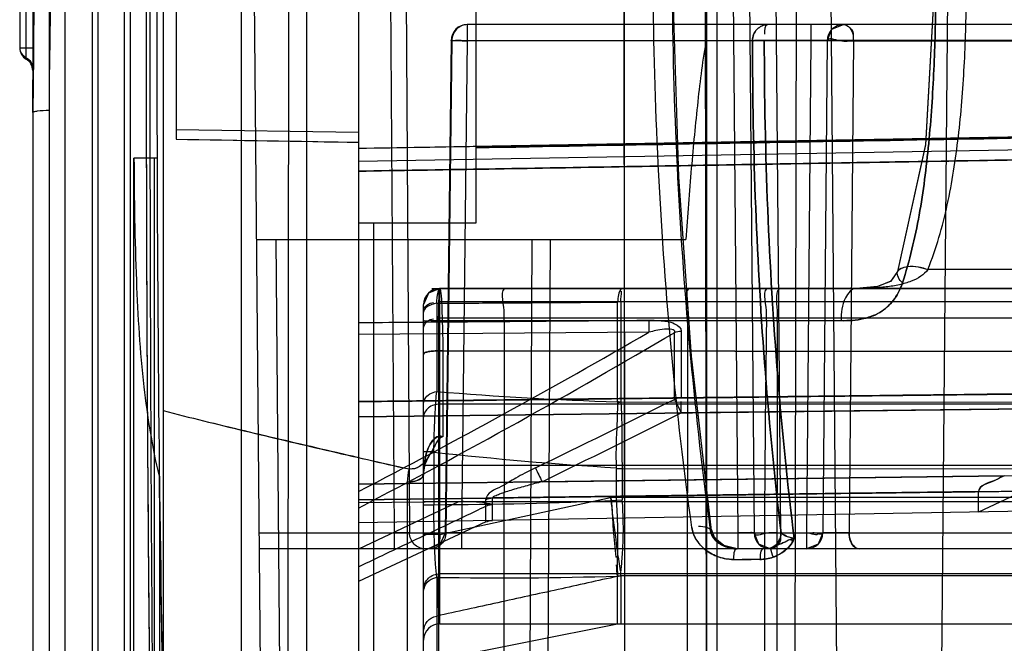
# Model space of a CAD drawing. Header units: millimetres. Extents: x 209 to 825, y 116 to 1310.
# Tile 37 of 70: x 209 to 224, y 1049 to 1058. Entities that reach past the tile are written whole.
import ezdxf

# ---------------------------------------------------------------- set-up
doc = ezdxf.new("R2010")
doc.units = ezdxf.units.MM
doc.header["$LTSCALE"] = 92.70943
doc.layers.get('0').update_dxf_attribs({"linetype": 'CONTINUOUS'})

msp = doc.modelspace()

# ---------------------------------------------------------------- linework, layer by layer
at = {"color": 7, "linetype": 'Continuous'}
for p, q in [((212.963, 1308.764), (212.963, 166.764)), ((210.763, 1306.564), (210.763, 168.964)), ((211.963, 1306.564), (211.963, 168.964)), ((213.763, 1081.764), (213.763, 1035.764)), ((209.763, 1075.764), (209.763, 1041.764)), ((219.263, 1075.764), (219.263, 1041.764)), ((208.763, 1074.764), (208.763, 1042.764)), ((209.673, 1072.109), (209.673, 1045.42)), ((210.171, 1045.418), (210.171, 1072.111)), ((210.171, 1045.417), (210.171, 1072.111)), ((209.013, 1071.764), (209.013, 1045.764)), ((209.263, 1046.014), (209.263, 1071.514)), ((210.263, 1046.014), (210.263, 1071.514)), ((215.563, 1062.264), (215.563, 1055.264)), ((210.963, 1060.974), (210.963, 1056.555)), ((208.663, 1057.783), (208.663, 1059.746)), ((208.563, 1059.573), (208.563, 1057.956)), ((212.163, 1058.764), (212.296, 1043.514)), ((212.689, 1058.764), (212.673, 1043.762)), ((214.257, 1058.764), (214.309, 1050.512)), ((214.494, 1058.764), (214.547, 1050.512)), ((217.84, 1058.764), (217.853, 1043.762)), ((217.854, 1043.762), (217.84, 1058.764)), ((219.087, 1058.764), (219.105, 1043.762)), ((219.104, 1058.764), (219.106, 1043.762)), ((219.513, 1058.764), (219.585, 1050.512)), ((219.763, 1058.764), (219.835, 1050.512)), ((220.167, 1058.764), (220.239, 1050.512)), ((220.482, 1058.764), (220.451, 1043.762)), ((221.013, 1058.764), (221.144, 1043.762)), ((222.678, 1043.762), (222.809, 1058.764)), ((215.434, 1058.314), (215.434, 1058.066)), ((227.319, 1058.314), (215.434, 1058.314)), ((220.707, 1058.314), (220.707, 1058.066)), ((208.563, 1057.956), (208.763, 1057.956)), ((208.663, 1057.956), (208.763, 1057.956)), ((215.184, 1058.067), (215.093, 1050.513)), ((215.196, 1058.066), (215.105, 1050.512)), ((220.707, 1058.066), (215.196, 1058.066)), ((215.434, 1058.066), (215.343, 1050.512)), ((227.263, 1058.072), (219.992, 1058.072)), ((219.992, 1058.072), (227.263, 1058.072)), ((220.707, 1058.066), (220.641, 1050.512)), ((220.957, 1058.066), (220.891, 1050.512)), ((221.361, 1058.066), (221.295, 1050.512)), ((221.361, 1058.066), (227.558, 1058.067)), ((210.963, 1056.703), (213.763, 1056.663)), ((225.457, 1056.617), (213.763, 1056.413)), ((225.417, 1056.597), (215.563, 1056.425)), ((210.963, 1056.555), (213.763, 1056.507)), ((225.417, 1056.418), (213.763, 1056.214)), ((225.417, 1056.418), (213.763, 1056.214)), ((210.317, 1041.937), (210.317, 1056.264)), ((210.671, 1056.264), (210.317, 1056.264)), ((210.631, 1043.33), (210.631, 1056.264)), ((225.063, 1056.258), (215.563, 1056.092)), ((215.563, 1056.092), (225.063, 1056.258)), ((215.563, 1055.264), (213.763, 1055.264)), ((213.994, 1055.264), (213.994, 1043.762)), ((212.196, 1055.014), (218.787, 1055.014)), ((212.496, 1055.014), (212.594, 1043.762)), ((216.425, 1055.014), (216.372, 1043.762)), ((216.654, 1043.762), (216.709, 1055.014)), ((226.263, 1054.554), (222.504, 1054.554)), ((214.888, 1054.264), (228.907, 1054.264)), ((228.907, 1054.26), (215.013, 1054.269)), ((215.013, 1049.114), (215.013, 1054.264)), ((214.763, 1043.765), (214.763, 1054.014)), ((214.964, 1054.035), (214.964, 1052.68)), ((226.263, 1054.058), (215.013, 1054.058)), ((217.771, 1054.057), (217.739, 1054.054)), ((217.739, 1052.521), (217.739, 1054.054)), ((217.788, 1054.058), (217.771, 1054.057)), ((214.994, 1053.769), (214.994, 1043.762)), ((214.994, 1053.769), (221.17, 1053.769)), ((228.89, 1053.808), (215.013, 1053.808)), ((215.998, 1053.769), (215.991, 1043.762)), ((218.816, 1053.769), (218.806, 1043.762)), ((220.191, 1053.769), (220.178, 1043.762)), ((218.221, 1053.589), (213.763, 1053.555)), ((218.616, 1052.56), (218.616, 1053.588)), ((218.718, 1053.606), (218.718, 1052.581)), ((215.057, 1053.305), (215.013, 1053.306)), ((215.013, 1053.306), (215.057, 1053.305)), ((215.056, 1053.305), (228.646, 1053.286)), ((228.646, 1053.287), (215.056, 1053.305)), ((215.057, 1053.305), (215.057, 1051.985)), ((225.063, 1052.655), (213.763, 1052.525)), ((217.771, 1052.512), (217.738, 1052.503)), ((217.789, 1052.515), (217.771, 1052.512)), ((226.563, 1052.511), (217.789, 1052.515)), ((213.763, 1052.294), (225.062, 1052.427)), ((225.062, 1052.426), (213.763, 1052.294)), ((213.763, 1052.294), (225.063, 1052.425)), ((228.871, 1052.485), (215.013, 1052.485)), ((225.815, 1052.435), (218.718, 1052.351)), ((226.163, 1052.174), (223.282, 1050.83)), ((214.92, 1051.753), (214.763, 1051.753)), ((214.92, 1051.753), (214.92, 1050.942)), ((228.837, 1051.543), (214.763, 1051.543)), ((217.718, 1051.494), (217.718, 1051.052)), ((217.811, 1051.494), (217.718, 1051.494)), ((217.811, 1051.5), (226.563, 1051.494)), ((217.811, 1051.494), (217.811, 1051.052)), ((210.707, 1051.381), (210.707, 1041.764)), ((213.763, 1051.259), (225.417, 1051.411)), ((223.676, 1051.388), (213.763, 1051.259)), ((214.513, 1051.29), (214.513, 1043.514)), ((216.582, 1051.295), (223.676, 1051.388)), ((225.417, 1051.171), (213.763, 1051.019)), ((223.282, 1051.143), (215.821, 1051.046)), ((223.282, 1050.83), (223.282, 1051.142)), ((215.3, 1050.989), (213.763, 1050.259)), ((215.3, 1050.989), (213.763, 1050.969)), ((228.827, 1050.985), (214.763, 1050.985)), ((215.013, 1050.487), (217.634, 1051.052)), ((215.72, 1050.677), (215.72, 1051.024)), ((215.821, 1050.7), (215.821, 1051.046)), ((226.563, 1051.052), (217.634, 1051.052)), ((217.72, 1051.012), (217.813, 1051.018)), ((225.417, 1050.868), (213.763, 1050.664)), ((214.763, 1050.942), (214.92, 1050.942)), ((215.72, 1050.677), (213.763, 1049.764)), ((212.235, 1050.512), (228.691, 1050.512)), ((214.309, 1050.512), (214.309, 1050.264)), ((215.013, 1050.487), (214.763, 1050.487)), ((215.343, 1050.512), (215.343, 1050.264)), ((219.585, 1050.512), (219.585, 1050.264)), ((219.909, 1050.337), (219.835, 1050.512)), ((220.641, 1050.512), (220.641, 1050.264)), ((220.891, 1050.512), (220.817, 1050.337)), ((228.447, 1050.264), (212.237, 1050.264)), ((220.817, 1050.337), (220.641, 1050.264)), ((217.751, 1050.14), (217.778, 1049.926)), ((219.518, 1050.102), (219.79, 1050.103)), ((219.926, 1050.103), (219.654, 1050.103)), ((214.964, 1049.828), (214.964, 1048.554)), ((228.829, 1049.881), (215.013, 1049.881)), ((217.788, 1049.851), (217.739, 1049.847)), ((217.739, 1049.11), (217.739, 1049.847)), ((217.788, 1049.851), (217.788, 1049.115)), ((226.563, 1049.851), (217.788, 1049.85)), ((226.563, 1049.851), (217.788, 1049.851)), ((217.739, 1049.109), (214.964, 1048.554)), ((215.013, 1049.114), (228.817, 1049.114))]:
    msp.add_line(p, q, dxfattribs=at)
for points in [[(208.782, 1058.765), (208.773, 1057.84), (208.763, 1056.965)], [(219.184, 1050.544), (218.876, 1053.22), (218.678, 1055.976), (218.594, 1058.765)], [(222.595, 1058.766), (222.467, 1056.474), (222.037, 1054.521)], [(222.595, 1058.763), (222.466, 1056.467), (222.037, 1054.521)], [(220.957, 1058.066), (221.031, 1058.242), (221.207, 1058.314)], [(220.957, 1058.066), (221.031, 1058.242), (221.207, 1058.314)], [(219.184, 1050.544), (218.876, 1053.221), (218.678, 1055.977)], [(222.037, 1054.522), (221.936, 1054.374), (221.737, 1054.292), (221.405, 1054.264)], [(222.037, 1054.521), (221.929, 1054.368), (221.732, 1054.291), (221.405, 1054.264)], [(215.013, 1054.264), (214.837, 1054.191), (214.763, 1054.014)], [(215.013, 1054.264), (214.837, 1054.191), (214.763, 1054.014)], [(215.013, 1054.264), (214.837, 1054.191), (214.763, 1054.014)], [(215.013, 1054.264), (214.839, 1054.194), (214.763, 1054.014)], [(215.013, 1054.264), (214.845, 1054.199), (214.763, 1054.014)], [(217.802, 1054.257), (217.809, 1054.261), (217.811, 1054.263), (217.813, 1054.264)], [(217.789, 1052.515), (217.772, 1052.517), (217.755, 1052.521), (217.739, 1052.521)], [(218.718, 1052.581), (218.683, 1052.579), (218.649, 1052.571), (218.616, 1052.56)], [(215.057, 1051.985), (215.042, 1051.99), (215.028, 1051.993), (215.013, 1051.994)], [(215.013, 1051.994), (215.027, 1051.993), (215.042, 1051.99), (215.057, 1051.985)], [(214.763, 1051.412), (214.784, 1051.558), (214.838, 1051.681)], [(214.763, 1051.412), (214.785, 1051.563), (214.837, 1051.679)], [(217.641, 1051.009), (217.651, 1050.909), (217.658, 1050.805), (217.665, 1050.699), (217.669, 1050.591)], [(217.695, 1050.592), (217.676, 1050.704), (217.664, 1050.812), (217.655, 1050.914), (217.643, 1051.009)], [(215.698, 1050.971), (215.708, 1050.949), (215.715, 1050.932), (215.72, 1050.921)], [(215.821, 1050.946), (215.779, 1050.954), (215.739, 1050.963), (215.698, 1050.971)], [(215.72, 1050.921), (215.753, 1050.935), (215.787, 1050.943), (215.821, 1050.946)], [(219.575, 1050.264), (219.373, 1050.314), (219.235, 1050.428), (219.182, 1050.562)], [(215.093, 1050.511), (215.019, 1050.337), (214.843, 1050.264)], [(215.093, 1050.508), (215.017, 1050.335), (214.843, 1050.264)], [(219.575, 1050.264), (219.444, 1050.285), (219.322, 1050.344), (219.219, 1050.452)], [(220.085, 1050.264), (219.909, 1050.337), (219.835, 1050.512)], [(220.384, 1050.409), (220.407, 1050.41), (220.431, 1050.416), (220.452, 1050.429)], [(220.384, 1050.409), (220.401, 1050.403), (220.417, 1050.397), (220.436, 1050.39)], [(220.452, 1050.429), (220.448, 1050.416), (220.442, 1050.403), (220.436, 1050.39)], [(220.099, 1050.281), (220.061, 1050.272), (220.022, 1050.266), (219.982, 1050.264)], [(217.739, 1049.842), (217.755, 1049.846), (217.771, 1049.848), (217.788, 1049.85)]]:
    msp.add_lwpolyline(points, dxfattribs=at)
for centre, radius, start, end in [((215.434, 1058.064), 0.25, 90, 179.3102), ((221.207, 1058.064), 0.25, 90, 179.5), ((208.763, 1057.956), 0.2, 180, 240.0028), ((208.563, 1057.61), 0.2, 0, 59.992), ((215.013, 1054.014), 0.25, 90, 180), ((161.833, 1151.064), 112.609, 297.46136, 300.04875), ((166.19, 1142.232), 102.987, 297.51211, 300.6013), ((219.747, 1111.838), 59.351, 265.37789, 268.06122), ((47.581, 1397.109), 384.665, 296.04533, 296.39997), ((217.861, 1052.51), 0.123, 174.6584, 183.0703), ((62.054, 1366.54), 351.081, 296.1134, 296.50225), ((221.139, 1107.865), 56.459, 263.6756, 266.526), ((215.314, 1051.289), 0.801, 165.4099, 179.963), ((214.712, 1115.57), 64.628, 270.18483, 272.6676), ((218.34, 1051.052), 0.621, 180.0021, 183.6746), ((218.249, 1051.052), 0.437, 180.0036, 184.3808), ((220.085, 1050.514), 0.25, 180.5, 270), ((220.641, 1050.514), 0.25, 270, 359.5), ((217.77, 1049.783), 0.357, 93.1116, 99.1007), ((166.161, 1045.544), 51.756, 4.7637, 4.9599), ((215.956, 1109.018), 59.199, 269.03967, 271.72555), ((215.013, 1048.864), 0.25, 90, 179.9998)]:
    msp.add_arc(centre, radius, start, end, dxfattribs=at)
for centre, major_axis, ratio, start_param, end_param in [((210.853, 1058.764), (0, 20), 0.017455, 0.603191, 2.538401), ((210.894, 1058.764), (0, 13), 0.017455, 0.614957, 2.526636), ((213.763, 1058.764), (744.77, -12.803), 0.00303, -1.574504, -1.570744)]:
    msp.add_ellipse(centre, major_axis=major_axis, ratio=ratio, start_param=start_param, end_param=end_param, dxfattribs=at)
for points, knots in [([(210.657, 1042.977), (210.643, 1044.034), (210.619, 1046.231), (210.592, 1049.63), (210.574, 1053.21), (210.565, 1056.9), (210.565, 1060.628), (210.574, 1064.318), (210.592, 1067.899), (210.619, 1071.297), (210.643, 1073.495), (210.657, 1074.552)], [0, 0, 0, 0, 0.100414, 0.208777, 0.322924, 0.44058, 0.559415, 0.677072, 0.79122, 0.899584, 1, 1, 1, 1]), ([(209.032, 1058.764), (209.031, 1058.567), (209.028, 1058.174), (209.017, 1057.585), (209.014, 1057.194), (209.013, 1056.999)], [0, 0, 0, 0, 0.334761, 0.668447, 1, 1, 1, 1]), ([(210.504, 1058.764), (210.504, 1057.788), (210.506, 1055.857), (210.517, 1053.013), (210.535, 1050.293), (210.56, 1047.755), (210.591, 1045.454), (210.617, 1044.006), (210.631, 1043.33)], [0, 0, 0, 0, 0.189691, 0.375302, 0.55283, 0.718446, 0.868581, 1, 1, 1, 1]), ([(218.88, 1050.592), (218.757, 1051.475), (218.551, 1053.273), (218.355, 1055.999), (218.298, 1057.841), (218.288, 1058.764)], [0, 0, 0, 0, 0.325947, 0.661964, 1, 1, 1, 1]), ([(219.174, 1050.512), (219.051, 1051.403), (218.844, 1053.218), (218.648, 1055.971), (218.591, 1057.831), (218.582, 1058.764)], [0, 0, 0, 0, 0.325792, 0.661767, 1, 1, 1, 1]), ([(219.107, 1058.764), (219.106, 1058.69), (219.106, 1058.542), (219.106, 1058.32), (219.106, 1058.172), (219.106, 1058.098)], [0, 0, 0, 0, 0.333335, 0.666668, 1, 1, 1, 1]), ([(222.113, 1054.348), (222.224, 1054.689), (222.348, 1055.217), (222.457, 1055.937), (222.54, 1056.68), (222.603, 1057.624), (222.621, 1058.384), (222.625, 1058.765)], [0, 0, 0, 0, 0.240625, 0.363961, 0.489331, 0.743396, 1, 1, 1, 1]), ([(222.625, 1058.763), (222.621, 1058.382), (222.603, 1057.623), (222.54, 1056.68), (222.457, 1055.937), (222.348, 1055.217), (222.224, 1054.689), (222.113, 1054.348)], [0, 0, 0, 0, 0.256241, 0.510429, 0.63586, 0.759257, 1, 1, 1, 1]), ([(222.504, 1054.554), (222.632, 1054.877), (222.776, 1055.378), (222.903, 1056.067), (222.999, 1056.774), (223.071, 1057.675), (223.091, 1058.4), (223.095, 1058.764)], [0, 0, 0, 0, 0.242579, 0.365942, 0.491014, 0.743999, 1, 1, 1, 1]), ([(215.434, 1058.314), (215.373, 1058.314), (215.245, 1058.258), (215.197, 1058.129), (215.196, 1058.066)], [0, 0, 0, 0, 0.491038, 1, 1, 1, 1]), ([(220.048, 1058.314), (219.987, 1058.314), (219.859, 1058.258), (219.811, 1058.129), (219.811, 1058.066)], [0, 0, 0, 0, 0.491039, 1, 1, 1, 1]), ([(219.811, 1058.066), (219.811, 1058.129), (219.859, 1058.258), (219.987, 1058.314), (220.048, 1058.314)], [0, 0, 0, 0, 0.50896, 1, 1, 1, 1]), ([(219.106, 1058.098), (219.046, 1057.779), (218.965, 1057.114), (218.867, 1056.086), (218.813, 1055.379), (218.787, 1055.014)], [0, 0, 0, 0, 0.31412, 0.646419, 1, 1, 1, 1]), ([(220.957, 1058.066), (220.958, 1058.131), (221.191, 1058.036), (221.291, 1058.068), (221.361, 1058.066)], [0, 0, 0, 0, 0.477647, 1, 1, 1, 1]), ([(219.811, 1058.066), (219.82, 1058.067), (219.88, 1058.07), (219.941, 1058.071), (219.992, 1058.071)], [0, 0, 0, 0, 0.153883, 1, 1, 1, 1]), ([(219.992, 1058.071), (219.972, 1058.071), (219.912, 1058.07), (219.851, 1058.07), (219.811, 1058.066)], [0, 0, 0, 0, 0.322005, 1, 1, 1, 1]), ([(220.25, 1050.512), (220.153, 1051.328), (219.99, 1052.989), (219.844, 1055.509), (219.811, 1057.211), (219.811, 1058.066)], [0, 0, 0, 0, 0.325547, 0.661181, 1, 1, 1, 1]), ([(219.811, 1058.066), (219.811, 1057.211), (219.844, 1055.509), (219.99, 1052.989), (220.153, 1051.328), (220.25, 1050.512)], [0, 0, 0, 0, 0.338818, 0.674453, 1, 1, 1, 1]), ([(219.992, 1058.071), (219.993, 1057.206), (220.028, 1055.483), (220.18, 1052.933), (220.349, 1051.253), (220.452, 1050.429)], [0, 0, 0, 0, 0.33892, 0.674695, 1, 1, 1, 1]), ([(220.452, 1050.429), (220.349, 1051.253), (220.18, 1052.933), (220.028, 1055.483), (219.993, 1057.206), (219.992, 1058.071)], [0, 0, 0, 0, 0.325305, 0.66108, 1, 1, 1, 1]), ([(220.957, 1058.066), (220.957, 1058.073), (220.916, 1058.059), (220.878, 1058.072), (220.795, 1058.065), (220.738, 1058.067), (220.707, 1058.066)], [0, 0, 0, 0, 0.082688, 0.303796, 0.623014, 1, 1, 1, 1]), ([(208.763, 1056.965), (208.763, 1056.972), (208.797, 1056.982), (208.87, 1056.996), (208.954, 1056.999), (209.013, 1056.999)], [0, 0, 0, 0, 0.088237, 0.306446, 1, 1, 1, 1]), ([(213.763, 1056.416), (215.062, 1056.437), (217.661, 1056.481), (221.558, 1056.55), (224.157, 1056.594), (225.457, 1056.615)], [0, 0, 0, 0, 0.33329, 0.666629, 1, 1, 1, 1]), ([(215.563, 1056.423), (216.657, 1056.443), (218.846, 1056.483), (222.131, 1056.539), (224.322, 1056.58), (225.417, 1056.599)], [0, 0, 0, 0, 0.333095, 0.666428, 1, 1, 1, 1]), ([(210.707, 1051.381), (210.599, 1051.832), (210.442, 1052.832), (210.342, 1054.465), (210.326, 1055.637), (210.322, 1056.264)], [0, 0, 0, 0, 0.283748, 0.616467, 1, 1, 1, 1]), ([(213.763, 1056.064), (215.018, 1056.084), (217.528, 1056.126), (221.295, 1056.194), (223.807, 1056.236), (225.063, 1056.256)], [0, 0, 0, 0, 0.333123, 0.666457, 1, 1, 1, 1]), ([(225.063, 1056.256), (223.807, 1056.235), (221.295, 1056.193), (217.528, 1056.126), (215.018, 1056.084), (213.763, 1056.064)], [0, 0, 0, 0, 0.33354, 0.666874, 1, 1, 1, 1]), ([(222.113, 1054.348), (222.069, 1054.391), (221.972, 1054.538), (222.258, 1054.634), (222.404, 1054.585), (222.504, 1054.554)], [0, 0, 0, 0, 0.274522, 0.534412, 1, 1, 1, 1]), ([(222.113, 1054.348), (222.068, 1054.391), (221.974, 1054.539), (222.257, 1054.634), (222.403, 1054.586), (222.504, 1054.554)], [0, 0, 0, 0, 0.276532, 0.529616, 1, 1, 1, 1]), ([(222.504, 1054.554), (222.474, 1054.514), (222.394, 1054.441), (222.242, 1054.366), (222.062, 1054.314), (221.859, 1054.282), (221.638, 1054.267), (221.485, 1054.264), (221.405, 1054.264)], [0, 0, 0, 0, 0.128494, 0.271784, 0.432697, 0.60665, 0.794857, 1, 1, 1, 1]), ([(222.113, 1054.348), (222.087, 1054.264), (222.005, 1054.099), (221.803, 1053.893), (221.506, 1053.78), (221.287, 1053.765), (221.17, 1053.769)], [0, 0, 0, 0, 0.221166, 0.45467, 0.706968, 1, 1, 1, 1]), ([(221.17, 1053.769), (221.286, 1053.765), (221.505, 1053.78), (221.801, 1053.892), (222.005, 1054.098), (222.086, 1054.263), (222.113, 1054.348)], [0, 0, 0, 0, 0.291939, 0.543883, 0.777692, 1, 1, 1, 1]), ([(214.964, 1054.035), (214.968, 1054.091), (214.976, 1054.168), (214.993, 1054.238), (215.006, 1054.264), (215.013, 1054.264)], [0, 0, 0, 0, 0.709882, 0.910042, 1, 1, 1, 1]), ([(215.013, 1054.264), (215.009, 1054.264), (215.01, 1054.243), (215.004, 1054.22), (215.003, 1054.17), (214.998, 1054.083), (214.995, 1053.946), (214.994, 1053.831), (214.994, 1053.769)], [0, 0, 0, 0, 0.022659, 0.083909, 0.179457, 0.304441, 0.622988, 1, 1, 1, 1]), ([(214.994, 1053.769), (214.994, 1053.831), (214.995, 1053.946), (214.998, 1054.083), (215.003, 1054.17), (215.004, 1054.22), (215.01, 1054.243), (215.009, 1054.264), (215.013, 1054.264)], [0, 0, 0, 0, 0.377011, 0.695558, 0.820542, 0.91609, 0.97734, 1, 1, 1, 1]), ([(215.013, 1054.264), (215.019, 1054.241), (215.038, 1054.153), (215.041, 1053.959), (215.053, 1053.663), (215.058, 1053.433), (215.057, 1053.305)], [0, 0, 0, 0, 0.07387, 0.280968, 0.602344, 1, 1, 1, 1]), ([(215.998, 1053.769), (215.998, 1053.82), (216.019, 1053.961), (215.926, 1054.264), (216.041, 1054.264)], [0, 0, 0, 0, 0.307561, 1, 1, 1, 1]), ([(218.816, 1053.769), (218.816, 1053.82), (218.843, 1053.961), (218.756, 1054.264), (218.871, 1054.264)], [0, 0, 0, 0, 0.306306, 1, 1, 1, 1]), ([(220.024, 1053.769), (220.024, 1053.82), (220.045, 1053.961), (219.954, 1054.264), (220.068, 1054.264)], [0, 0, 0, 0, 0.308058, 1, 1, 1, 1]), ([(220.191, 1053.769), (220.191, 1053.82), (220.209, 1053.963), (220.146, 1054.264), (220.263, 1054.264)], [0, 0, 0, 0, 0.305536, 1, 1, 1, 1]), ([(221.405, 1054.264), (221.331, 1054.264), (221.186, 1054.073), (221.17, 1053.888), (221.17, 1053.769)], [0, 0, 0, 0, 0.380686, 1, 1, 1, 1]), ([(214.964, 1054.035), (214.939, 1054.032), (214.862, 1054.014), (214.763, 1053.957), (214.763, 1053.9)], [0, 0, 0, 0, 0.309406, 1, 1, 1, 1]), ([(214.964, 1054.035), (215.277, 1054.037), (215.898, 1054.041), (216.823, 1054.047), (217.435, 1054.051), (217.739, 1054.054)], [0, 0, 0, 0, 0.338135, 0.671458, 1, 1, 1, 1]), ([(217.788, 1054.058), (217.788, 1053.871), (217.788, 1053.513), (217.788, 1052.998), (217.788, 1052.671), (217.789, 1052.515)], [0, 0, 0, 0, 0.364308, 0.69669, 1, 1, 1, 1]), ([(213.763, 1053.739), (214.258, 1053.743), (215.249, 1053.751), (216.735, 1053.763), (217.726, 1053.771), (218.221, 1053.775)], [0, 0, 0, 0, 0.333295, 0.666627, 1, 1, 1, 1]), ([(214.763, 1053.766), (214.763, 1053.772), (214.799, 1053.76), (214.834, 1053.772), (214.912, 1053.767), (214.965, 1053.769), (214.994, 1053.769)], [0, 0, 0, 0, 0.073427, 0.288405, 0.623256, 1, 1, 1, 1]), ([(218.221, 1053.775), (218.221, 1053.762), (218.22, 1053.7), (218.22, 1053.638), (218.221, 1053.589)], [0, 0, 0, 0, 0.20811, 1, 1, 1, 1]), ([(218.221, 1053.775), (218.274, 1053.775), (218.408, 1053.769), (218.585, 1053.756), (218.718, 1053.657), (218.718, 1053.606)], [0, 0, 0, 0, 0.285999, 0.723837, 1, 1, 1, 1]), ([(220.024, 1053.769), (220.01, 1052.654), (219.987, 1050.427), (220, 1047.092), (219.977, 1044.871), (219.964, 1043.762)], [0, 0, 0, 0, 0.33424, 0.667564, 1, 1, 1, 1]), ([(218.616, 1053.588), (218.633, 1053.639), (218.385, 1053.644), (218.3, 1053.609), (218.221, 1053.589)], [0, 0, 0, 0, 0.396751, 1, 1, 1, 1]), ([(215.013, 1053.306), (214.98, 1053.307), (214.922, 1053.304), (214.847, 1053.294), (214.791, 1053.284), (214.769, 1053.265), (214.763, 1053.255)], [0, 0, 0, 0, 0.372727, 0.666623, 0.880594, 1, 1, 1, 1]), ([(214.763, 1053.255), (214.77, 1053.265), (214.792, 1053.284), (214.848, 1053.294), (214.923, 1053.304), (214.979, 1053.307), (215.013, 1053.306)], [0, 0, 0, 0, 0.125947, 0.338024, 0.624086, 1, 1, 1, 1]), ([(225.063, 1052.657), (223.807, 1052.642), (221.295, 1052.612), (217.528, 1052.569), (215.018, 1052.539), (213.763, 1052.524)], [0, 0, 0, 0, 0.333542, 0.666872, 1, 1, 1, 1]), ([(213.763, 1052.524), (215.018, 1052.539), (217.528, 1052.568), (221.295, 1052.612), (223.807, 1052.641), (225.063, 1052.656)], [0, 0, 0, 0, 0.333125, 0.666456, 1, 1, 1, 1]), ([(214.763, 1052.506), (214.763, 1052.526), (214.796, 1052.617), (214.892, 1052.67), (214.964, 1052.68)], [0, 0, 0, 0, 0.213492, 1, 1, 1, 1]), ([(214.92, 1051.753), (214.922, 1051.863), (214.927, 1052.079), (214.942, 1052.388), (214.955, 1052.587), (214.964, 1052.68)], [0, 0, 0, 0, 0.353228, 0.699245, 1, 1, 1, 1]), ([(218.718, 1052.581), (219.422, 1052.59), (220.832, 1052.607), (222.947, 1052.631), (224.358, 1052.648), (225.063, 1052.656)], [0, 0, 0, 0, 0.333212, 0.666548, 1, 1, 1, 1]), ([(217.738, 1052.503), (217.738, 1052.411), (217.733, 1052.206), (217.714, 1051.875), (217.715, 1051.636), (217.718, 1051.509)], [0, 0, 0, 0, 0.276655, 0.618415, 1, 1, 1, 1]), ([(217.789, 1052.515), (217.796, 1052.444), (217.804, 1052.291), (217.803, 1052.049), (217.803, 1051.782), (217.808, 1051.597), (217.811, 1051.5)], [0, 0, 0, 0, 0.210316, 0.453584, 0.713279, 1, 1, 1, 1]), ([(218.616, 1052.56), (218.621, 1052.549), (218.655, 1052.479), (218.689, 1052.409), (218.718, 1052.351)], [0, 0, 0, 0, 0.159679, 1, 1, 1, 1]), ([(210.763, 1052.387), (211.177, 1052.281), (212.01, 1052.076), (213.269, 1051.779), (214.114, 1051.585), (214.539, 1051.491)], [0, 0, 0, 0, 0.330119, 0.663468, 1, 1, 1, 1]), ([(210.763, 1052.387), (211.177, 1052.281), (212.012, 1052.077), (213.272, 1051.784), (214.114, 1051.585), (214.539, 1051.491)], [0, 0, 0, 0, 0.330502, 0.663877, 1, 1, 1, 1]), ([(215.013, 1052.485), (214.951, 1052.485), (214.831, 1052.454), (214.763, 1052.341), (214.763, 1052.288)], [0, 0, 0, 0, 0.542267, 1, 1, 1, 1]), ([(215.057, 1051.985), (215.001, 1051.969), (214.927, 1051.835), (214.84, 1051.673), (214.719, 1051.518), (214.593, 1051.479), (214.539, 1051.491)], [0, 0, 0, 0, 0.233187, 0.532507, 0.776066, 1, 1, 1, 1]), ([(215.057, 1051.985), (214.999, 1051.978), (214.934, 1051.843), (214.849, 1051.693), (214.737, 1051.528), (214.602, 1051.484), (214.539, 1051.491)], [0, 0, 0, 0, 0.232286, 0.487682, 0.746597, 1, 1, 1, 1]), ([(215.013, 1051.994), (214.949, 1051.991), (214.855, 1051.881), (214.785, 1051.677), (214.763, 1051.516), (214.763, 1051.412)], [0, 0, 0, 0, 0.290752, 0.53363, 1, 1, 1, 1]), ([(214.763, 1051.412), (214.763, 1051.489), (214.777, 1051.627), (214.83, 1051.83), (214.927, 1051.99), (215.013, 1051.994)], [0, 0, 0, 0, 0.348271, 0.609435, 1, 1, 1, 1]), ([(216.48, 1051.508), (216.426, 1051.481), (216.326, 1051.43), (216.145, 1051.338), (215.964, 1051.21), (215.72, 1051.126), (215.72, 1051.024)], [0, 0, 0, 0, 0.200094, 0.375602, 0.659928, 1, 1, 1, 1]), ([(210.763, 1048.146), (210.755, 1048.463), (210.741, 1049.141), (210.722, 1050.219), (210.712, 1050.98), (210.707, 1051.381)], [0, 0, 0, 0, 0.293826, 0.6287, 1, 1, 1, 1]), ([(214.513, 1051.29), (214.553, 1051.291), (214.614, 1051.296), (214.687, 1051.322), (214.74, 1051.354), (214.76, 1051.388), (214.763, 1051.412)], [0, 0, 0, 0, 0.395819, 0.607459, 0.784062, 1, 1, 1, 1]), ([(214.763, 1051.412), (214.761, 1051.392), (214.744, 1051.357), (214.686, 1051.321), (214.608, 1051.296), (214.548, 1051.291), (214.513, 1051.29)], [0, 0, 0, 0, 0.184054, 0.393392, 0.654264, 1, 1, 1, 1]), ([(216.582, 1051.295), (216.505, 1051.276), (216.353, 1051.236), (216.167, 1051.183), (216.028, 1051.139), (215.931, 1051.107), (215.873, 1051.078), (215.821, 1051.059), (215.821, 1051.046)], [0, 0, 0, 0, 0.296814, 0.584468, 0.721339, 0.847089, 0.950053, 1, 1, 1, 1]), ([(223.676, 1051.388), (223.624, 1051.363), (223.506, 1051.284), (223.287, 1051.24), (223.282, 1051.143)], [0, 0, 0, 0, 0.372821, 1, 1, 1, 1]), ([(223.676, 1051.388), (223.63, 1051.366), (223.511, 1051.289), (223.282, 1051.247), (223.282, 1051.143)], [0, 0, 0, 0, 0.328977, 1, 1, 1, 1]), ([(213.763, 1051.02), (215.057, 1051.036), (217.646, 1051.069), (221.53, 1051.121), (224.121, 1051.153), (225.417, 1051.17)], [0, 0, 0, 0, 0.333051, 0.666387, 1, 1, 1, 1]), ([(213.763, 1051.02), (214.82, 1051.033), (216.935, 1051.06), (220.108, 1051.102), (222.224, 1051.129), (223.282, 1051.143)], [0, 0, 0, 0, 0.333105, 0.66644, 1, 1, 1, 1]), ([(215.698, 1050.971), (215.617, 1050.984), (215.484, 1050.988), (215.351, 1050.99), (215.3, 1050.989)], [0, 0, 0, 0, 0.616481, 1, 1, 1, 1]), ([(215.72, 1051.024), (215.736, 1051.031), (215.769, 1051.042), (215.804, 1051.046), (215.821, 1051.046)], [0, 0, 0, 0, 0.498844, 1, 1, 1, 1]), ([(217.751, 1050.14), (217.732, 1050.28), (217.708, 1050.501), (217.659, 1050.804), (217.651, 1050.969), (217.634, 1051.052)], [0, 0, 0, 0, 0.461221, 0.725379, 1, 1, 1, 1]), ([(217.634, 1051.052), (217.651, 1050.969), (217.659, 1050.803), (217.676, 1050.497), (217.697, 1050.276), (217.714, 1050.136)], [0, 0, 0, 0, 0.274781, 0.539748, 1, 1, 1, 1]), ([(217.72, 1051.012), (217.727, 1050.889), (217.739, 1050.655), (217.742, 1050.329), (217.733, 1050.064), (217.735, 1049.91), (217.739, 1049.847)], [0, 0, 0, 0, 0.316096, 0.60374, 0.83773, 1, 1, 1, 1]), ([(217.788, 1049.851), (217.792, 1049.914), (217.806, 1050.069), (217.827, 1050.335), (217.832, 1050.661), (217.821, 1050.896), (217.813, 1051.018)], [0, 0, 0, 0, 0.163047, 0.397464, 0.684662, 1, 1, 1, 1]), ([(213.763, 1049.99), (213.98, 1050.093), (214.415, 1050.3), (215.068, 1050.61), (215.503, 1050.817), (215.72, 1050.921)], [0, 0, 0, 0, 0.333258, 0.666582, 1, 1, 1, 1]), ([(214.964, 1049.828), (214.957, 1049.895), (214.943, 1050.048), (214.931, 1050.307), (214.922, 1050.612), (214.92, 1050.829), (214.92, 1050.942)], [0, 0, 0, 0, 0.179945, 0.415225, 0.695923, 1, 1, 1, 1]), ([(219.518, 1050.102), (219.434, 1050.102), (219.271, 1050.132), (219.069, 1050.251), (218.932, 1050.41), (218.888, 1050.534), (218.88, 1050.592)], [0, 0, 0, 0, 0.291483, 0.557427, 0.795482, 1, 1, 1, 1]), ([(218.88, 1050.592), (218.888, 1050.53), (218.937, 1050.4), (219.083, 1050.241), (219.285, 1050.13), (219.441, 1050.104), (219.518, 1050.102)], [0, 0, 0, 0, 0.216203, 0.464728, 0.732577, 1, 1, 1, 1]), ([(219.835, 1050.512), (219.836, 1050.448), (220.069, 1050.543), (220.169, 1050.511), (220.239, 1050.512)], [0, 0, 0, 0, 0.477647, 1, 1, 1, 1]), ([(214.784, 1050.264), (214.723, 1050.264), (214.595, 1050.32), (214.547, 1050.449), (214.547, 1050.512)], [0, 0, 0, 0, 0.491038, 1, 1, 1, 1]), ([(215.105, 1050.512), (215.105, 1050.449), (215.056, 1050.32), (214.928, 1050.264), (214.868, 1050.264)], [0, 0, 0, 0, 0.508964, 1, 1, 1, 1]), ([(215.013, 1050.487), (215.007, 1050.352), (214.998, 1050.095), (214.984, 1049.742), (214.973, 1049.459), (214.967, 1049.297), (214.964, 1049.232)], [0, 0, 0, 0, 0.322975, 0.613041, 0.845268, 1, 1, 1, 1]), ([(215.343, 1050.512), (215.306, 1050.512), (215.264, 1050.511), (215.063, 1050.51), (215.105, 1050.512)], [0, 0, 0, 0, 0.464415, 1, 1, 1, 1]), ([(215.105, 1050.512), (215.063, 1050.51), (215.264, 1050.511), (215.306, 1050.512), (215.343, 1050.512)], [0, 0, 0, 0, 0.535617, 1, 1, 1, 1]), ([(219.174, 1050.512), (219.185, 1050.477), (219.233, 1050.389), (219.376, 1050.292), (219.511, 1050.265), (219.575, 1050.264)], [0, 0, 0, 0, 0.215736, 0.596217, 1, 1, 1, 1]), ([(219.575, 1050.264), (219.525, 1050.264), (219.366, 1050.288), (219.204, 1050.403), (219.174, 1050.512)], [0, 0, 0, 0, 0.304023, 1, 1, 1, 1]), ([(219.835, 1050.512), (219.835, 1050.505), (219.794, 1050.519), (219.756, 1050.507), (219.673, 1050.513), (219.617, 1050.512), (219.585, 1050.512)], [0, 0, 0, 0, 0.082688, 0.303796, 0.623014, 1, 1, 1, 1]), ([(220.25, 1050.512), (220.248, 1050.454), (220.219, 1050.363), (220.144, 1050.302), (220.099, 1050.281)], [0, 0, 0, 0, 0.532842, 1, 1, 1, 1]), ([(220.099, 1050.281), (220.148, 1050.305), (220.221, 1050.367), (220.248, 1050.459), (220.25, 1050.512)], [0, 0, 0, 0, 0.507726, 1, 1, 1, 1]), ([(220.128, 1050.136), (220.181, 1050.157), (220.314, 1050.222), (220.421, 1050.342), (220.452, 1050.429)], [0, 0, 0, 0, 0.380634, 1, 1, 1, 1]), ([(220.436, 1050.39), (220.397, 1050.314), (220.297, 1050.214), (220.176, 1050.153), (220.128, 1050.136)], [0, 0, 0, 0, 0.62883, 1, 1, 1, 1]), ([(221.295, 1050.512), (221.252, 1050.511), (221.165, 1050.51), (221.057, 1050.509), (220.98, 1050.51), (220.933, 1050.508), (220.912, 1050.514), (220.891, 1050.509), (220.891, 1050.512)], [0, 0, 0, 0, 0.317522, 0.652333, 0.792937, 0.902807, 0.974337, 1, 1, 1, 1]), ([(220.891, 1050.512), (220.891, 1050.509), (220.912, 1050.514), (220.933, 1050.508), (220.98, 1050.51), (221.057, 1050.509), (221.165, 1050.51), (221.252, 1050.511), (221.295, 1050.512)], [0, 0, 0, 0, 0.025643, 0.097129, 0.206956, 0.347543, 0.682423, 1, 1, 1, 1]), ([(221.295, 1050.512), (221.295, 1050.481), (221.304, 1050.385), (221.379, 1050.264), (221.449, 1050.264)], [0, 0, 0, 0, 0.305389, 1, 1, 1, 1]), ([(221.449, 1050.264), (221.429, 1050.264), (221.327, 1050.304), (221.295, 1050.429), (221.295, 1050.512)], [0, 0, 0, 0, 0.193216, 1, 1, 1, 1]), ([(214.763, 1049.65), (214.763, 1049.71), (214.822, 1049.836), (214.95, 1049.881), (215.013, 1049.881)], [0, 0, 0, 0, 0.485394, 1, 1, 1, 1]), ([(214.763, 1049.613), (214.77, 1049.671), (214.809, 1049.767), (214.902, 1049.816), (214.964, 1049.828)], [0, 0, 0, 0, 0.478955, 1, 1, 1, 1]), ([(217.739, 1049.842), (217.435, 1049.775), (216.822, 1049.639), (215.897, 1049.436), (215.276, 1049.3), (214.964, 1049.232)], [0, 0, 0, 0, 0.328963, 0.662279, 1, 1, 1, 1]), ([(214.763, 1049.003), (214.769, 1049.064), (214.807, 1049.164), (214.901, 1049.217), (214.964, 1049.232)], [0, 0, 0, 0, 0.489233, 1, 1, 1, 1])]:
    msp.add_open_spline(points, degree=3, knots=knots, dxfattribs=at)
for points in [[(208.763, 1056.965), (208.763, 1057.565), (208.786, 1058.164), (208.786, 1058.764)], [(220.048, 1058.314), (219.995, 1058.314), (219.997, 1058.218), (219.997, 1058.165)], [(221.207, 1058.314), (221.277, 1058.314), (221.348, 1058.231), (221.349, 1058.161)], [(221.361, 1058.066), (221.361, 1058.127), (221.376, 1058.242), (221.315, 1058.242)], [(208.563, 1057.956), (208.563, 1057.896), (208.609, 1057.833), (208.663, 1057.806)], [(215.196, 1058.066), (215.117, 1058.07), (215.355, 1058.067), (215.434, 1058.066)], [(215.434, 1058.066), (215.377, 1058.067), (215.205, 1058.07), (215.263, 1058.068)], [(208.663, 1057.806), (208.717, 1057.779), (208.763, 1057.716), (208.763, 1057.656)], [(217.802, 1054.257), (217.745, 1054.215), (217.748, 1054.124), (217.739, 1054.054)], [(217.788, 1054.058), (217.79, 1054.112), (217.799, 1054.165), (217.8, 1054.219)], [(214.763, 1053.911), (214.763, 1053.979), (214.847, 1054.047), (214.915, 1054.047)], [(214.763, 1053.653), (214.763, 1053.723), (214.847, 1053.796), (214.917, 1053.796)], [(218.616, 1053.588), (218.649, 1053.6), (218.683, 1053.606), (218.718, 1053.606)], [(218.718, 1052.351), (218.717, 1052.41), (218.715, 1052.468), (218.717, 1052.526)], [(216.48, 1051.508), (216.512, 1051.436), (216.547, 1051.366), (216.582, 1051.295)], [(215.72, 1050.677), (215.751, 1050.691), (215.787, 1050.7), (215.821, 1050.7)], [(219.174, 1050.512), (219.216, 1050.569), (219.053, 1050.62), (218.983, 1050.606)], [(219.174, 1050.512), (219.216, 1050.569), (219.053, 1050.62), (218.984, 1050.606)], [(214.547, 1050.512), (214.467, 1050.511), (214.388, 1050.512), (214.309, 1050.512)], [(214.309, 1050.512), (214.37, 1050.512), (214.432, 1050.511), (214.493, 1050.512)], [(220.085, 1050.264), (220.155, 1050.264), (220.227, 1050.348), (220.227, 1050.417)], [(220.239, 1050.512), (220.239, 1050.452), (220.254, 1050.337), (220.193, 1050.337)], [(220.452, 1050.429), (220.373, 1050.407), (220.304, 1050.358), (220.225, 1050.334)], [(220.25, 1050.512), (220.299, 1050.458), (220.381, 1050.444), (220.452, 1050.429)], [(220.452, 1050.429), (220.4, 1050.44), (220.336, 1050.438), (220.3, 1050.478)], [(220.641, 1050.512), (220.7, 1050.512), (220.817, 1050.452), (220.818, 1050.511)], [(220.891, 1050.512), (220.891, 1050.461), (220.788, 1050.511), (220.737, 1050.511)], [(219.575, 1050.264), (219.517, 1050.264), (219.523, 1050.159), (219.518, 1050.102)], [(219.982, 1050.264), (219.925, 1050.264), (219.931, 1050.159), (219.926, 1050.103)], [(220.099, 1050.281), (220.08, 1050.236), (220.114, 1050.184), (220.128, 1050.136)], [(220.099, 1050.281), (220.08, 1050.236), (220.114, 1050.184), (220.128, 1050.136)], [(220.099, 1050.281), (220.164, 1050.301), (220.222, 1050.338), (220.285, 1050.365)], [(220.128, 1050.136), (220.064, 1050.114), (219.994, 1050.103), (219.926, 1050.103)], [(219.926, 1050.103), (219.994, 1050.103), (220.064, 1050.114), (220.128, 1050.136)]]:
    msp.add_open_spline(points, degree=3, dxfattribs=at)

doc.saveas('drawing.dxf')
